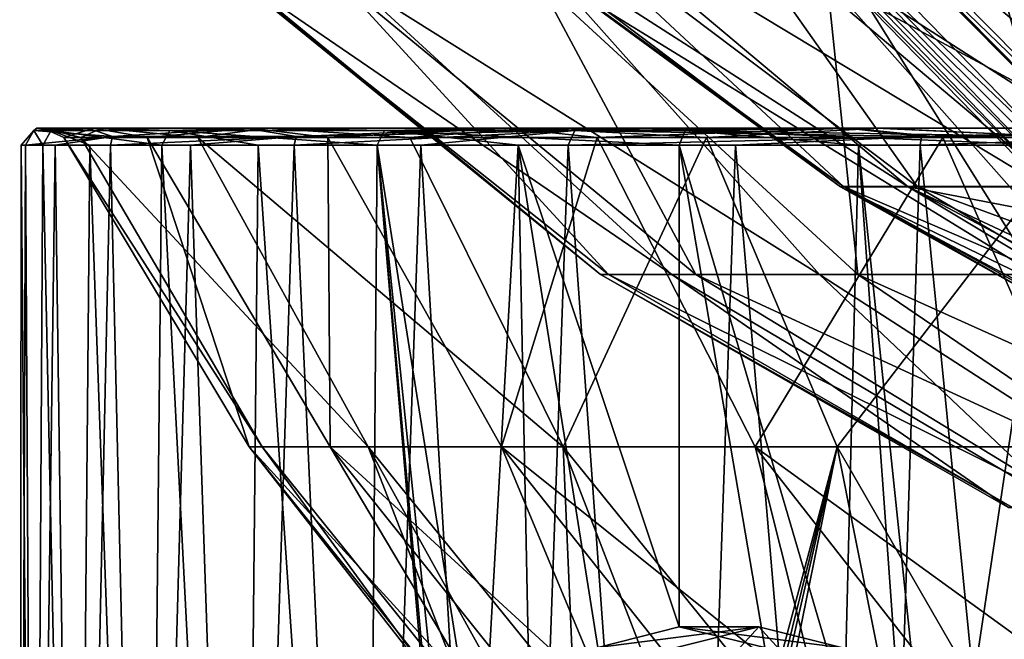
# Model space of a CAD drawing. Header units: metres. Extents: x -240 to 45, y -77 to 27.
# Tile 161 of 256: x -0.5 to 8.23, y -66.44 to -60.94. Entities that reach past the tile are written whole.
import ezdxf

# ---------------------------------------------------------------- set-up
doc = ezdxf.new("R2010")
doc.units = ezdxf.units.M
doc.layers.add('solid_MASSBILD_K_E_SW0001', color=7, linetype='CONTINUOUS')

msp = doc.modelspace()

# ---------------------------------------------------------------- linework, layer by layer
at = {"layer": 'solid_MASSBILD_K_E_SW0001'}
for points in [[(8.824909, -62.253071, 94.842621), (11.845585, -52.5, 97.622543), (6.315163, -59.679977, 92.269356)], [(12.342524, -64.275238, 96.980278), (6.665998, -52.5, 91.594421), (12.26985, -52.5, 97.198273)], [(6.727773, -56.092064, 91.567528), (6.665998, -52.5, 91.594421), (12.342524, -64.275238, 96.980278)], [(6.789633, -59.679977, 91.540817), (6.727773, -56.092064, 91.567528), (12.342524, -64.275238, 96.980278)], [(6.225193, -59.773823, 92.243782), (8.824909, -62.253071, 94.842621), (6.315163, -59.679977, 92.269356)], [(9.419023, -62.339966, 94.104546), (6.76327, -59.771202, 91.453125), (6.789633, -59.679977, 91.540817)], [(9.419023, -62.339966, 94.104546), (6.789633, -59.679977, 91.540817), (12.342524, -64.275238, 96.980278)], [(6.807594, -62.418514, 103.148857), (3.249276, -59.826614, 103.096741), (4.027971, -59.826614, 106.790627)], [(6.780681, -62.419701, 100.309669), (3.340158, -59.826614, 99.322769), (3.249276, -59.826614, 103.096741)], [(6.807594, -62.418514, 103.148857), (6.780681, -62.419701, 100.309669), (3.249276, -59.826614, 103.096741)], [(7.380944, -62.420887, 97.534981), (4.295754, -59.826614, 95.670654), (3.340158, -59.826614, 99.322769)], [(6.780681, -62.419701, 100.309669), (7.380944, -62.420887, 97.534981), (3.340158, -59.826614, 99.322769)], [(7.460548, -62.417328, 105.912521), (4.027971, -59.826614, 106.790627), (5.634575, -59.826614, 110.206757)], [(7.460548, -62.417328, 105.912521), (6.807594, -62.418514, 103.148857), (4.027971, -59.826614, 106.790627)], [(8.598929, -62.423897, 94.934013), (6.064978, -59.826614, 92.335747), (4.295754, -59.826614, 95.670654)], [(7.380944, -62.420887, 97.534981), (8.598929, -62.423897, 94.934013), (4.295754, -59.826614, 95.670654)], [(8.707528, -62.416145, 108.464325), (5.634575, -59.826614, 110.206757), (7.983119, -59.826614, 113.162338)], [(8.707528, -62.416145, 108.464325), (7.460548, -62.417328, 105.912521), (5.634575, -59.826614, 110.206757)], [(8.656915, -62.414764, 94.874443), (6.151191, -59.813984, 92.267281), (6.064978, -59.826614, 92.335747)], [(8.656915, -62.414764, 94.874443), (6.064978, -59.826614, 92.335747), (8.598929, -62.423897, 94.934013)], [(8.723228, -62.380196, 94.83786), (6.225193, -59.773823, 92.243782), (6.151191, -59.813984, 92.267281)], [(8.656915, -62.414764, 94.874443), (8.723228, -62.380196, 94.83786), (6.151191, -59.813984, 92.267281)], [(8.782658, -62.322994, 94.826599), (8.824909, -62.253071, 94.842621), (6.225193, -59.773823, 92.243782)], [(8.723228, -62.380196, 94.83786), (8.782658, -62.322994, 94.826599), (6.225193, -59.773823, 92.243782)], [(9.409104, -62.4557, 94.016907), (6.765092, -59.780834, 91.43911), (6.76327, -59.771202, 91.453125)], [(9.409104, -62.4557, 94.016907), (6.76327, -59.771202, 91.453125), (9.419023, -62.339966, 94.104546)], [(9.479275, -62.508316, 93.90081), (6.828429, -59.826614, 91.316154), (6.765092, -59.780834, 91.43911)], [(9.479275, -62.508316, 93.90081), (6.765092, -59.780834, 91.43911), (9.409104, -62.4557, 94.016907)], [(10.789414, -62.54319, 92.526031), (8.141256, -59.826614, 89.882271), (6.828429, -59.826614, 91.316154)], [(10.789414, -62.54319, 92.526031), (6.828429, -59.826614, 91.316154), (9.479275, -62.508316, 93.90081)], [(10.487211, -62.414959, 110.678329), (7.983119, -59.826614, 113.162338), (10.947932, -59.826614, 115.499222)], [(10.487211, -62.414959, 110.678329), (8.707528, -62.416145, 108.464325), (7.983119, -59.826614, 113.162338)], [(10.789414, -62.54319, 92.526031), (9.61528, -59.826614, 88.614677), (8.141256, -59.826614, 89.882271)], [(1.443888, -60.589287, 103.497429), (4.652622, -63.197563, 100.304764), (4.724585, -63.197563, 103.551758)], [(2.333531, -60.589287, 107.510651), (1.443888, -60.589287, 103.497429), (4.724585, -63.197563, 103.551758)], [(1.443888, -60.589287, 103.497429), (1.47985, -60.589287, 99.38694), (4.652622, -63.197563, 100.304764)], [(1.47985, -60.589287, 99.38694), (5.285731, -63.197563, 97.119286), (4.652622, -63.197563, 100.304764)], [(1.47985, -60.589287, 99.38694), (2.439574, -60.589287, 95.3899), (5.285731, -63.197563, 97.119286)], [(2.333531, -60.589287, 107.510651), (4.724585, -63.197563, 103.551758), (5.498202, -63.197563, 106.70607)], [(4.103175, -60.589287, 111.220871), (2.333531, -60.589287, 107.510651), (5.498202, -63.197563, 106.70607)], [(2.439574, -60.589287, 95.3899), (6.593847, -63.197563, 94.146576), (5.285731, -63.197563, 97.119286)], [(2.439574, -60.589287, 95.3899), (4.273863, -60.589287, 91.711212), (6.593847, -63.197563, 94.146576)], [(4.103175, -60.589287, 111.220871), (5.498202, -63.197563, 106.70607), (6.936737, -63.197563, 109.617897)], [(6.662103, -60.589287, 114.437904), (4.103175, -60.589287, 111.220871), (6.936737, -63.197563, 109.617897)], [(4.273863, -60.589287, 91.711212), (8.514851, -63.197563, 91.527824), (6.593847, -63.197563, 94.146576)], [(4.273863, -60.589287, 91.711212), (6.888685, -60.589287, 88.539444), (8.514851, -63.197563, 91.527824)], [(6.662103, -60.589287, 114.437904), (8.971875, -63.197563, 112.148972), (11.506973, -63.197563, 114.1791)], [(9.879136, -60.589287, 116.996834), (6.662103, -60.589287, 114.437904), (11.506973, -63.197563, 114.1791)], [(6.662103, -60.589287, 114.437904), (6.936737, -63.197563, 109.617897), (8.971875, -63.197563, 112.148972)], [(6.888685, -60.589287, 88.539444), (10.957517, -63.197563, 89.387375), (8.514851, -63.197563, 91.527824)], [(6.888685, -60.589287, 88.539444), (10.149998, -60.589287, 86.037193), (10.957517, -63.197563, 89.387375)], [(-0.374955, -61.920055, 100.189651), (-0.449835, -62.049999, 100.184334), (-0.486954, -62.049999, 102.322258)], [(-0.374955, -61.920055, 100.189651), (-0.486954, -62.049999, 102.322258), (-0.295618, -62.049999, 104.451927)], [(-0.374955, -61.920055, 100.189651), (0.324755, -61.974998, 95.986931), (-0.449835, -62.049999, 100.184334)], [(-0.374955, -61.920055, 100.189651), (-0.348458, -61.900002, 101.759628), (0.103145, -61.900002, 97.388512)], [(-0.374955, -61.920055, 100.189651), (-0.221317, -61.920055, 104.441223), (-0.348458, -61.900002, 101.759628)], [(0.324755, -61.974998, 95.986931), (-0.374955, -61.920055, 100.189651), (0.103145, -61.900002, 97.388512)], [(-0.221317, -61.920055, 104.441223), (-0.374955, -61.920055, 100.189651), (-0.295618, -62.049999, 104.451927)], [(-0.348458, -61.900002, 101.759628), (-0.291171, -61.900002, 101.761368), (0.158512, -61.900002, 97.403419)], [(0.103145, -61.900002, 97.388512), (-0.348458, -61.900002, 101.759628), (0.158512, -61.900002, 97.403419)], [(-0.348458, -61.900002, 101.759628), (0.172923, -61.900002, 106.123779), (-0.291171, -61.900002, 101.761368)], [(-0.221317, -61.920055, 104.441223), (0.172923, -61.900002, 106.123779), (-0.348458, -61.900002, 101.759628)], [(-0.221317, -61.920055, 104.441223), (-0.295618, -62.049999, 104.451927), (0.121987, -62.049999, 106.548996)], [(-0.10955, -61.982662, 100.210892), (0.158512, -61.900002, 97.403419), (-0.291171, -61.900002, 101.761368)], [(0.172923, -61.900002, 106.123779), (0.229046, -61.900002, 106.112251), (-0.291171, -61.900002, 101.761368)], [(0.042462, -61.982662, 104.405045), (-0.291171, -61.900002, 101.761368), (0.229046, -61.900002, 106.112251)], [(-0.10955, -61.982662, 100.210892), (-0.291171, -61.900002, 101.761368), (0.042462, -61.982662, 104.405045)], [(-0.221317, -61.920055, 104.441223), (0.831421, -61.920055, 108.563271), (0.172923, -61.900002, 106.123779)], [(-0.221317, -61.920055, 104.441223), (0.121987, -62.049999, 106.548996), (0.761087, -62.049999, 108.5895)], [(0.831421, -61.920055, 108.563271), (-0.221317, -61.920055, 104.441223), (0.761087, -62.049999, 108.5895)], [(0.632191, -61.982662, 96.080055), (0.158512, -61.900002, 97.403419), (-0.10955, -61.982662, 100.210892)], [(0.042462, -61.982662, 104.405045), (0.229046, -61.900002, 106.112251), (1.081296, -61.982662, 108.471344)], [(0.103145, -61.900002, 97.388512), (0.158512, -61.900002, 97.403419), (1.555613, -61.900002, 93.251656)], [(1.505147, -61.900002, 93.224365), (0.103145, -61.900002, 97.388512), (1.555613, -61.900002, 93.251656)], [(0.324755, -61.974998, 95.986931), (0.103145, -61.900002, 97.388512), (1.505147, -61.900002, 93.224365)], [(0.632191, -61.982662, 96.080055), (1.555613, -61.900002, 93.251656), (0.158512, -61.900002, 97.403419)], [(0.172923, -61.900002, 106.123779), (1.642389, -61.900002, 110.267113), (0.229046, -61.900002, 106.112251)], [(0.831421, -61.920055, 108.563271), (1.642389, -61.900002, 110.267113), (0.172923, -61.900002, 106.123779)], [(1.642389, -61.900002, 110.267113), (1.694325, -61.900002, 110.24295), (0.229046, -61.900002, 106.112251)], [(1.081296, -61.982662, 108.471344), (0.229046, -61.900002, 106.112251), (1.694325, -61.900002, 110.24295)], [(1.953505, -61.974998, 92.044006), (0.324755, -61.974998, 95.986931), (1.505147, -61.900002, 93.224365)], [(2.233876, -61.982662, 92.200798), (1.555613, -61.900002, 93.251656), (0.632191, -61.982662, 96.080055)], [(0.831421, -61.920055, 108.563271), (0.761087, -62.049999, 108.5895), (1.614377, -62.049999, 110.55011)], [(0.831421, -61.920055, 108.563271), (2.735266, -61.920055, 112.367851), (1.642389, -61.900002, 110.267113)], [(0.831421, -61.920055, 108.563271), (1.614377, -62.049999, 110.55011), (2.672105, -62.049999, 112.408417)], [(2.735266, -61.920055, 112.367851), (0.831421, -61.920055, 108.563271), (2.672105, -62.049999, 112.408417)], [(1.081296, -61.982662, 108.471344), (1.694325, -61.900002, 110.24295), (2.959606, -61.982662, 112.224472)], [(1.505147, -61.900002, 93.224365), (1.555613, -61.900002, 93.251656), (3.831487, -61.900002, 89.509109)], [(3.788644, -61.900002, 89.470886), (1.505147, -61.900002, 93.224365), (3.831487, -61.900002, 89.509109)], [(1.953505, -61.974998, 92.044006), (1.505147, -61.900002, 93.224365), (3.788644, -61.900002, 89.470886)], [(2.233876, -61.982662, 92.200798), (3.831487, -61.900002, 89.509109), (1.555613, -61.900002, 93.251656)], [(1.642389, -61.900002, 110.267113), (3.988665, -61.900002, 113.986275), (1.694325, -61.900002, 110.24295)], [(2.735266, -61.920055, 112.367851), (3.988665, -61.900002, 113.986275), (1.642389, -61.900002, 110.267113)], [(3.988665, -61.900002, 113.986275), (4.033617, -61.900002, 113.950783), (1.694325, -61.900002, 110.24295)], [(2.959606, -61.982662, 112.224472), (1.694325, -61.900002, 110.24295), (4.033617, -61.900002, 113.950783)], [(4.423799, -61.920055, 88.572678), (3.057456, -62.049999, 90.213921), (1.935856, -62.049999, 92.034393)], [(1.953505, -61.974998, 92.044006), (4.423799, -61.920055, 88.572678), (1.935856, -62.049999, 92.034393)], [(4.423799, -61.920055, 88.572678), (1.953505, -61.974998, 92.044006), (3.788644, -61.900002, 89.470886)], [(4.622505, -61.982662, 88.749931), (3.831487, -61.900002, 89.509109), (2.233876, -61.982662, 92.200798)], [(2.735266, -61.920055, 112.367851), (2.672105, -62.049999, 112.408417), (3.922179, -62.049999, 114.143188)], [(2.735266, -61.920055, 112.367851), (5.403421, -61.920055, 115.681526), (3.988665, -61.900002, 113.986275)], [(2.735266, -61.920055, 112.367851), (3.922179, -62.049999, 114.143188), (5.350312, -62.049999, 115.734581)], [(5.403421, -61.920055, 115.681526), (2.735266, -61.920055, 112.367851), (5.350312, -62.049999, 115.734581)], [(2.959606, -61.982662, 112.224472), (4.033617, -61.900002, 113.950783), (5.591784, -61.982662, 115.493362)], [(4.423799, -61.920055, 88.572678), (4.366999, -62.049999, 88.523598), (3.057456, -62.049999, 90.213921)], [(3.788644, -61.900002, 89.470886), (3.831487, -61.900002, 89.509109), (6.874694, -61.900002, 86.35878)], [(6.841791, -61.900002, 86.311668), (3.788644, -61.900002, 89.470886), (6.874694, -61.900002, 86.35878)], [(4.423799, -61.920055, 88.572678), (3.788644, -61.900002, 89.470886), (6.841791, -61.900002, 86.311668)], [(4.622505, -61.982662, 88.749931), (6.874694, -61.900002, 86.35878), (3.831487, -61.900002, 89.509109)], [(3.988665, -61.900002, 113.986275), (7.097161, -61.900002, 117.098091), (4.033617, -61.900002, 113.950783)], [(5.403421, -61.920055, 115.681526), (7.097161, -61.900002, 117.098091), (3.988665, -61.900002, 113.986275)], [(7.097161, -61.900002, 117.098091), (7.132702, -61.900002, 117.053177), (4.033617, -61.900002, 113.950783)], [(5.591784, -61.982662, 115.493362), (4.033617, -61.900002, 113.950783), (7.132702, -61.900002, 117.053177)], [(4.423799, -61.920055, 88.572678), (7.500129, -61.974998, 85.625031), (4.366999, -62.049999, 88.523598)], [(7.500129, -61.974998, 85.625031), (4.423799, -61.920055, 88.572678), (6.841791, -61.900002, 86.311668)], [(7.689211, -61.982662, 85.884743), (6.874694, -61.900002, 86.35878), (4.622505, -61.982662, 88.749931)], [(5.403421, -61.920055, 115.681526), (5.350312, -62.049999, 115.734581), (6.940178, -62.049999, 117.164413)], [(5.403421, -61.920055, 115.681526), (8.684485, -61.974998, 118.399437), (7.097161, -61.900002, 117.098091)], [(5.403421, -61.920055, 115.681526), (6.940178, -62.049999, 117.164413), (8.673607, -62.049999, 118.416336)], [(8.684485, -61.974998, 118.399437), (5.403421, -61.920055, 115.681526), (8.673607, -62.049999, 118.416336)], [(5.591784, -61.982662, 115.493362), (7.132702, -61.900002, 117.053177), (8.857861, -61.982662, 118.129036)], [(10.515236, -61.900002, 83.901306), (6.841791, -61.900002, 86.311668), (6.874694, -61.900002, 86.35878)], [(7.500129, -61.974998, 85.625031), (6.841791, -61.900002, 86.311668), (10.515236, -61.900002, 83.901306)], [(10.515236, -61.900002, 83.901306), (6.874694, -61.900002, 86.35878), (10.53641, -61.900002, 83.954781)], [(7.689211, -61.982662, 85.884743), (10.53641, -61.900002, 83.954781), (6.874694, -61.900002, 86.35878)], [(7.097161, -61.900002, 117.098091), (10.838032, -61.900002, 119.396431), (7.132702, -61.900002, 117.053177)], [(7.097161, -61.900002, 117.098091), (10.813816, -61.900002, 119.448341), (10.838032, -61.900002, 119.396431)], [(8.684485, -61.974998, 118.399437), (10.813816, -61.900002, 119.448341), (7.097161, -61.900002, 117.098091)], [(8.857861, -61.982662, 118.129036), (7.132702, -61.900002, 117.053177), (10.838032, -61.900002, 119.396431)], [(11.188064, -61.920055, 83.491585), (9.263904, -62.049999, 84.417969), (7.488059, -62.049999, 85.608963)], [(7.500129, -61.974998, 85.625031), (11.188064, -61.920055, 83.491585), (7.488059, -62.049999, 85.608963)], [(11.188064, -61.920055, 83.491585), (7.500129, -61.974998, 85.625031), (10.515236, -61.900002, 83.901306)], [(11.294222, -61.982662, 83.735809), (10.53641, -61.900002, 83.954781), (7.689211, -61.982662, 85.884743)], [(0.324755, -61.974998, 95.986931), (-0.184683, -62.049999, 98.062592), (-0.449835, -62.049999, 100.184334)], [(0.324755, -61.974998, 95.986931), (0.305468, -62.049999, 95.981285), (-0.184683, -62.049999, 98.062592)], [(-0.10955, -61.982662, 100.210892), (1.650112, -64.72776, 104.06752), (1.535812, -64.72776, 100.187523)], [(-0.10955, -61.982662, 100.210892), (0.042462, -61.982662, 104.405045), (1.650112, -64.72776, 104.06752)], [(0.632191, -61.982662, 96.080055), (-0.10955, -61.982662, 100.210892), (1.535812, -64.72776, 100.187523)], [(0.042462, -61.982662, 104.405045), (2.592702, -64.72776, 107.833008), (1.650112, -64.72776, 104.06752)], [(0.042462, -61.982662, 104.405045), (1.081296, -61.982662, 108.471344), (2.592702, -64.72776, 107.833008)], [(1.953505, -61.974998, 92.044006), (1.015018, -62.049999, 93.964203), (0.305468, -62.049999, 95.981285)], [(0.324755, -61.974998, 95.986931), (1.953505, -61.974998, 92.044006), (0.305468, -62.049999, 95.981285)], [(0.632191, -61.982662, 96.080055), (1.535812, -64.72776, 100.187523), (2.255106, -64.72776, 96.37307)], [(2.233876, -61.982662, 92.200798), (0.632191, -61.982662, 96.080055), (2.255106, -64.72776, 96.37307)], [(1.953505, -61.974998, 92.044006), (1.935856, -62.049999, 92.034393), (1.015018, -62.049999, 93.964203)], [(1.081296, -61.982662, 108.471344), (4.319844, -64.72776, 111.309273), (2.592702, -64.72776, 107.833008)], [(1.081296, -61.982662, 108.471344), (2.959606, -61.982662, 112.224472), (4.319844, -64.72776, 111.309273)], [(2.233876, -61.982662, 92.200798), (2.255106, -64.72776, 96.37307), (3.774617, -64.72776, 92.80117)], [(4.622505, -61.982662, 88.749931), (2.233876, -61.982662, 92.200798), (3.774617, -64.72776, 92.80117)], [(2.959606, -61.982662, 112.224472), (5.591784, -61.982662, 115.493362), (4.319844, -64.72776, 111.309273)], [(4.622505, -61.982662, 88.749931), (3.774617, -64.72776, 92.80117), (6.023834, -64.72776, 89.637558)], [(5.591784, -61.982662, 115.493362), (6.751391, -64.72776, 114.334999), (4.319844, -64.72776, 111.309273)], [(7.500129, -61.974998, 85.625031), (5.849514, -62.049999, 86.982742), (4.366999, -62.049999, 88.523598)], [(7.689211, -61.982662, 85.884743), (4.622505, -61.982662, 88.749931), (6.023834, -64.72776, 89.637558)], [(8.857861, -61.982662, 118.129036), (6.751391, -64.72776, 114.334999), (5.591784, -61.982662, 115.493362)], [(7.500129, -61.974998, 85.625031), (7.488059, -62.049999, 85.608963), (5.849514, -62.049999, 86.982742)], [(7.689211, -61.982662, 85.884743), (6.023834, -64.72776, 89.637558), (8.898388, -64.72776, 87.029037)], [(8.857861, -61.982662, 118.129036), (9.774513, -64.72776, 116.769775), (6.751391, -64.72776, 114.334999)], [(11.294222, -61.982662, 83.735809), (7.689211, -61.982662, 85.884743), (8.898388, -64.72776, 87.029037)], [(-0.499997, -75.947678, 101.589317), (-0.486954, -62.049999, 102.322258), (-0.449835, -62.049999, 100.184334)], [(-0.373045, -75.947678, 99.35009), (-0.499997, -75.947678, 101.589317), (-0.449835, -62.049999, 100.184334)], [(-0.499997, -75.947678, 101.589317), (-0.375438, -75.947678, 103.828674), (-0.486954, -62.049999, 102.322258)], [(-0.375438, -75.947678, 103.828674), (-0.295618, -62.049999, 104.451927), (-0.486954, -62.049999, 102.322258)], [(-0.373045, -75.947678, 99.35009), (-0.449835, -62.049999, 100.184334), (-0.184683, -62.049999, 98.062592)], [(-0.375438, -75.947678, 103.828674), (-0.000933, -75.947678, 106.040001), (-0.295618, -62.049999, 104.451927)], [(0.003822, -75.947678, 97.139168), (-0.373045, -75.947678, 99.35009), (-0.184683, -62.049999, 98.062592)], [(-0.000933, -75.947678, 106.040001), (0.121987, -62.049999, 106.548996), (-0.295618, -62.049999, 104.451927)], [(0.003822, -75.947678, 97.139168), (-0.184683, -62.049999, 98.062592), (0.305468, -62.049999, 95.981285)], [(-0.000933, -75.947678, 106.040001), (0.618807, -75.947678, 108.195496), (0.121987, -62.049999, 106.548996)], [(0.625865, -75.947678, 94.984337), (0.003822, -75.947678, 97.139168), (0.305468, -62.049999, 95.981285)], [(0.618807, -75.947678, 108.195496), (0.761087, -62.049999, 108.5895), (0.121987, -62.049999, 106.548996)], [(0.625865, -75.947678, 94.984337), (0.305468, -62.049999, 95.981285), (1.015018, -62.049999, 93.964203)], [(0.618807, -75.947678, 108.195496), (1.47599, -75.947678, 110.268051), (0.761087, -62.049999, 108.5895)], [(1.485261, -75.947678, 92.912697), (0.625865, -75.947678, 94.984337), (1.015018, -62.049999, 93.964203)], [(1.47599, -75.947678, 110.268051), (1.614377, -62.049999, 110.55011), (0.761087, -62.049999, 108.5895)], [(1.485261, -75.947678, 92.912697), (1.015018, -62.049999, 93.964203), (1.935856, -62.049999, 92.034393)], [(1.47599, -75.947678, 110.268051), (2.559834, -75.947678, 112.23159), (1.614377, -62.049999, 110.55011)], [(2.571203, -75.947678, 90.95031), (1.485261, -75.947678, 92.912697), (1.935856, -62.049999, 92.034393)], [(2.559834, -75.947678, 112.23159), (2.672105, -62.049999, 112.408417), (1.614377, -62.049999, 110.55011)], [(2.571203, -75.947678, 90.95031), (1.935856, -62.049999, 92.034393), (3.057456, -62.049999, 90.213921)], [(2.559834, -75.947678, 112.23159), (3.856711, -75.947678, 114.06144), (2.672105, -62.049999, 112.408417)], [(3.870034, -75.947678, 89.121849), (2.571203, -75.947678, 90.95031), (3.057456, -62.049999, 90.213921)], [(3.593282, -67.865288, 113.723381), (3.922179, -62.049999, 114.143188), (2.672105, -62.049999, 112.408417)], [(3.373029, -68.868378, 113.42881), (3.593282, -67.865288, 113.723381), (2.672105, -62.049999, 112.408417)], [(3.373041, -69.93174, 113.428833), (3.373029, -68.868378, 113.42881), (2.672105, -62.049999, 112.408417)], [(3.856711, -75.947678, 114.06144), (3.373041, -69.93174, 113.428833), (2.672105, -62.049999, 112.408417)], [(3.870034, -75.947678, 89.121849), (3.057456, -62.049999, 90.213921), (4.366999, -62.049999, 88.523598)], [(3.593282, -67.865288, 113.723381), (4.023255, -67.043655, 114.267693), (3.922179, -62.049999, 114.143188)], [(5.365421, -75.947678, 87.45031), (3.870034, -75.947678, 89.121849), (4.366999, -62.049999, 88.523598)], [(5.350312, -66.324997, 115.734581), (5.350312, -62.049999, 115.734581), (3.922179, -62.049999, 114.143188)], [(4.628788, -66.509262, 114.973373), (5.350312, -66.324997, 115.734581), (3.922179, -62.049999, 114.143188)], [(4.023255, -67.043655, 114.267693), (4.628788, -66.509262, 114.973373), (3.922179, -62.049999, 114.143188)], [(5.365421, -75.947678, 87.45031), (4.366999, -62.049999, 88.523598), (5.849514, -62.049999, 86.982742)], [(6.110724, -66.509254, 116.456894), (5.350312, -62.049999, 115.734581), (5.350312, -66.324997, 115.734581)], [(6.110724, -66.509254, 116.456894), (6.815755, -67.043625, 117.063179), (5.350312, -62.049999, 115.734581)], [(6.940178, -62.049999, 117.164413), (5.350312, -62.049999, 115.734581), (6.815755, -67.043625, 117.063179)], [(7.038559, -75.947678, 85.956711), (5.365421, -75.947678, 87.45031), (5.849514, -62.049999, 86.982742)], [(7.038559, -75.947678, 85.956711), (5.849514, -62.049999, 86.982742), (7.488059, -62.049999, 85.608963)], [(6.940178, -62.049999, 117.164413), (6.815755, -67.043625, 117.063179), (7.359607, -67.865234, 117.493736)], [(6.940178, -62.049999, 117.164413), (7.359607, -67.865234, 117.493736), (7.653949, -68.868271, 117.71431)], [(8.673607, -62.049999, 118.416336), (6.940178, -62.049999, 117.164413), (7.653949, -68.868271, 117.71431)], [(8.868406, -75.947678, 84.659836), (7.038559, -75.947678, 85.956711), (7.488059, -62.049999, 85.608963)], [(8.868406, -75.947678, 84.659836), (7.488059, -62.049999, 85.608963), (9.263904, -62.049999, 84.417969)], [(8.673607, -62.049999, 118.416336), (7.653949, -68.868271, 117.71431), (8.850313, -75.947678, 118.528801)], [(8.734464, -63.516102, 101.532951), (6.780681, -62.419701, 100.309669), (6.807594, -62.418514, 103.148857)], [(9.894343, -63.928818, 99.338867), (7.380944, -62.420887, 97.534981), (6.780681, -62.419701, 100.309669)], [(9.154143, -63.679287, 100.341995), (9.894343, -63.928818, 99.338867), (6.780681, -62.419701, 100.309669)], [(8.734464, -63.516102, 101.532951), (9.154143, -63.679287, 100.341995), (6.780681, -62.419701, 100.309669)], [(9.224848, -63.459332, 105.183777), (6.807594, -62.418514, 103.148857), (7.460548, -62.417328, 105.912521)], [(8.684397, -63.459332, 102.802048), (8.734464, -63.516102, 101.532951), (6.807594, -62.418514, 103.148857)], [(9.224848, -63.459332, 105.183777), (8.684397, -63.459332, 102.802048), (6.807594, -62.418514, 103.148857)], [(8.96753, -62.723812, 95.309814), (8.598929, -62.423897, 94.934013), (7.380944, -62.420887, 97.534981)], [(11.423395, -64.31739, 97.805016), (8.96753, -62.723812, 95.309814), (7.380944, -62.420887, 97.534981)], [(10.637131, -64.144005, 98.593422), (11.423395, -64.31739, 97.805016), (7.380944, -62.420887, 97.534981)], [(9.894343, -63.928818, 99.338867), (10.637131, -64.144005, 98.593422), (7.380944, -62.420887, 97.534981)], [(10.282866, -63.459332, 107.385033), (7.460548, -62.417328, 105.912521), (8.707528, -62.416145, 108.464325)], [(10.282866, -63.459332, 107.385033), (9.224848, -63.459332, 105.183777), (7.460548, -62.417328, 105.912521)], [(8.308755, -65.265411, 103.00769), (4.724585, -63.197563, 103.551758), (4.652622, -63.197563, 100.304764)], [(8.271493, -65.265411, 100.529396), (4.652622, -63.197563, 100.304764), (5.285731, -63.197563, 97.119286)], [(8.271493, -65.265411, 100.529396), (8.308755, -65.265411, 103.00769), (4.652622, -63.197563, 100.304764)], [(8.88641, -65.265411, 105.418022), (5.498202, -63.197563, 106.70607), (4.724585, -63.197563, 103.551758)], [(8.308755, -65.265411, 103.00769), (8.88641, -65.265411, 105.418022), (4.724585, -63.197563, 103.551758)], [(8.776423, -65.265411, 98.102791), (5.285731, -63.197563, 97.119286), (6.593847, -63.197563, 94.146576)], [(8.776423, -65.265411, 98.102791), (8.271493, -65.265411, 100.529396), (5.285731, -63.197563, 97.119286)], [(9.976564, -65.265411, 107.643982), (6.936737, -63.197563, 109.617897), (5.498202, -63.197563, 106.70607)], [(8.88641, -65.265411, 105.418022), (9.976564, -65.265411, 107.643982), (5.498202, -63.197563, 106.70607)], [(9.799165, -65.265411, 95.845055), (6.593847, -63.197563, 94.146576), (8.514851, -63.197563, 91.527824)], [(9.799165, -65.265411, 95.845055), (8.776423, -65.265411, 98.102791), (6.593847, -63.197563, 94.146576)], [(11.526578, -65.265411, 109.578102), (8.971875, -63.197563, 112.148972), (6.936737, -63.197563, 109.617897)], [(9.976564, -65.265411, 107.643982), (11.526578, -65.265411, 109.578102), (6.936737, -63.197563, 109.617897)], [(3.302534, -66.984367, 102.14341), (1.535812, -64.72776, 100.187523), (1.650112, -64.72776, 104.06752)], [(3.597759, -66.984367, 98.473991), (2.255106, -64.72776, 96.37307), (1.535812, -64.72776, 100.187523)], [(3.345618, -66.984367, 100.300339), (3.597759, -66.984367, 98.473991), (1.535812, -64.72776, 100.187523)], [(3.302534, -66.984367, 102.14341), (3.345618, -66.984367, 100.300339), (1.535812, -64.72776, 100.187523)], [(3.469048, -66.984367, 103.979446), (1.650112, -64.72776, 104.06752), (2.592702, -64.72776, 107.833008)], [(3.469048, -66.984367, 103.979446), (3.302534, -66.984367, 102.14341), (1.650112, -64.72776, 104.06752)], [(4.713588, -66.984367, 94.965607), (3.774617, -64.72776, 92.80117), (2.255106, -64.72776, 96.37307)], [(4.055727, -66.984367, 96.688011), (4.713588, -66.984367, 94.965607), (2.255106, -64.72776, 96.37307)], [(3.597759, -66.984367, 98.473991), (4.055727, -66.984367, 96.688011), (2.255106, -64.72776, 96.37307)], [(4.419579, -66.984367, 107.535828), (2.592702, -64.72776, 107.833008), (4.319844, -64.72776, 111.309273)], [(3.843001, -66.984367, 105.784683), (3.469048, -66.984367, 103.979446), (2.592702, -64.72776, 107.833008)], [(4.419579, -66.984367, 107.535828), (3.843001, -66.984367, 105.784683), (2.592702, -64.72776, 107.833008)], [(6.592422, -66.984367, 91.799614), (6.023834, -64.72776, 89.637558), (3.774617, -64.72776, 92.80117)], [(5.56283, -66.984367, 93.329056), (6.592422, -66.984367, 91.799614), (3.774617, -64.72776, 92.80117)], [(4.713588, -66.984367, 94.965607), (5.56283, -66.984367, 93.329056), (3.774617, -64.72776, 92.80117)], [(6.148357, -66.984367, 110.786232), (4.319844, -64.72776, 111.309273), (6.751391, -64.72776, 114.334999)], [(5.191354, -66.984367, 109.210243), (4.419579, -66.984367, 107.535828), (4.319844, -64.72776, 111.309273)], [(6.148357, -66.984367, 110.786232), (5.191354, -66.984367, 109.210243), (4.319844, -64.72776, 111.309273)], [(9.137074, -66.984367, 89.139542), (8.898388, -64.72776, 87.029037), (6.023834, -64.72776, 89.637558)], [(7.788986, -66.984367, 90.397079), (9.137074, -66.984367, 89.139542), (6.023834, -64.72776, 89.637558)], [(6.592422, -66.984367, 91.799614), (7.788986, -66.984367, 90.397079), (6.023834, -64.72776, 89.637558)], [(6.19503, -66.973549, 110.871063), (6.148357, -66.984367, 110.786232), (6.751391, -64.72776, 114.334999)], [(6.751391, -64.72776, 114.334999), (6.23969, -66.962418, 110.95253), (6.19503, -66.973549, 110.871063)], [(6.751391, -64.72776, 114.334999), (6.300103, -66.9701, 111.025505), (6.23969, -66.962418, 110.95253)], [(6.751391, -64.72776, 114.334999), (7.235318, -67.146988, 111.961723), (6.300103, -66.9701, 111.025505)], [(6.751391, -64.72776, 114.334999), (8.180249, -67.206306, 112.907661), (7.235318, -67.146988, 111.961723)], [(9.774513, -64.72776, 116.769775), (8.180249, -67.206306, 112.907661), (6.751391, -64.72776, 114.334999)], [(9.774513, -64.72776, 116.769775), (9.125181, -67.146988, 113.853607), (8.180249, -67.206306, 112.907661)], [(6.057796, -66.324997, 115.027847), (5.350312, -66.324997, 115.734581), (4.628788, -66.509262, 114.973373)], [(6.057796, -66.324997, 115.027847), (4.628788, -66.509262, 114.973373), (5.314494, -66.51046, 114.283752)], [(5.721029, -66.6931, 114.69072), (6.057796, -66.324997, 115.027847), (5.314494, -66.51046, 114.283752)], [(6.801098, -66.51046, 115.77195), (6.110724, -66.509254, 116.456894), (5.350312, -66.324997, 115.734581)], [(6.801098, -66.51046, 115.77195), (5.350312, -66.324997, 115.734581), (6.057796, -66.324997, 115.027847)], [(5.721029, -66.6931, 114.69072), (6.394563, -66.6931, 115.364975), (6.057796, -66.324997, 115.027847)], [(6.394563, -66.6931, 115.364975), (6.801098, -66.51046, 115.77195), (6.057796, -66.324997, 115.027847)]]:
    msp.add_3dface(points, dxfattribs=at)

doc.saveas('drawing.dxf')
